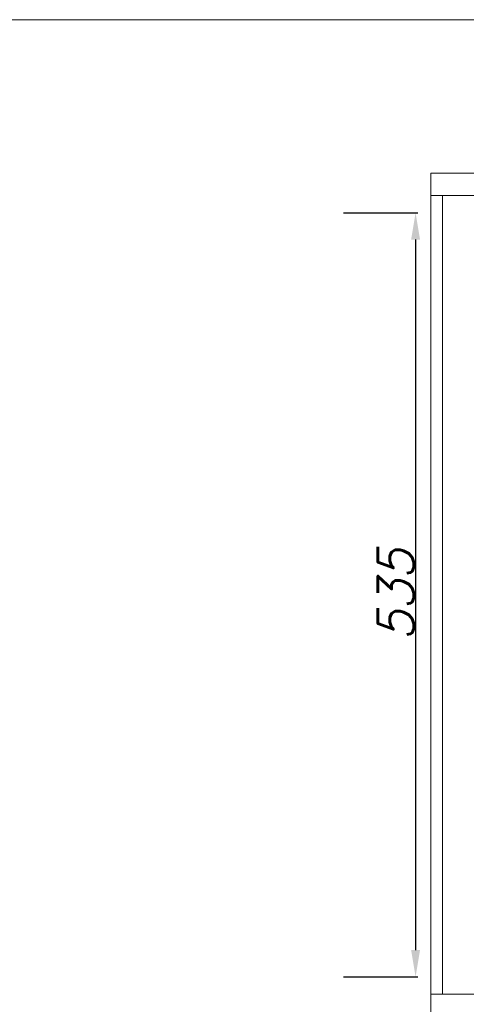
# Model space of a CAD drawing. Header units: millimetres. Extents: x 730 to 10409, y 1134 to 11940.
# Tile 14 of 44: x 2108 to 2357, y 7501 to 8052. Entities that reach past the tile are written whole.
import ezdxf

# ---------------------------------------------------------------- set-up
doc = ezdxf.new("R2010")
doc.units = ezdxf.units.MM
for name, color, linetype, lineweight in [('kontur OBUDOWY', 7, 'Continuous', 5), ('Schematy elektryka', 7, 'Continuous', 9), ('wymiary', 3, 'Continuous', 5)]:
    doc.layers.add(name, color=color, linetype=linetype, lineweight=lineweight)
doc.styles.add('INCOBEX', font='romans.shx', dxfattribs={"oblique": 15})
doc.dimstyles.new('INCOBEX', dxfattribs={"dimtxt": 20, "dimasz": 15, "dimexe": 1.25, "dimexo": 0, "dimgap": 1, "dimtad": 1, "dimdec": 1, "dimtxsty": 'INCOBEX', "dimcen": 2.5, "dimadec": 1, "dimazin": 2, "dimtfac": 1, "dimtdec": 1, "dimtmove": 0, "dimatfit": 3, "dimfxl": 1, "dimarcsym": 0})

# ---------------------------------------------------------------- blocks, each defined once
blk = doc.blocks.new('*D47')
at = {"layer": 'Defpoints', "color": 0, "transparency": 16777216}
for p in [(2288.92, 7943.89), (2288.92, 7516.54), (2329.16, 7516.54)]:
    blk.add_point(p, dxfattribs=at)
at = {"layer": 'wymiary', "color": 0, "lineweight": -2, "transparency": 16777216}
for p, q in [((2288.92, 7943.89), (2330.41, 7943.89)), ((2329.16, 7928.89), (2329.16, 7531.54)), ((2288.92, 7516.54), (2330.41, 7516.54))]:
    blk.add_line(p, q, dxfattribs=at)
at = {"layer": 'wymiary', "color": 0, "transparency": 16777216}
for points in [[(2326.66, 7928.89), (2331.66, 7928.89), (2329.16, 7943.89)], [(2326.66, 7531.54), (2331.66, 7531.54), (2329.16, 7516.54)]]:
    blk.add_solid(points, dxfattribs=at)
at = {"layer": 'wymiary', "color": 0, "transparency": 16777216, "insert": (2318.16, 7730.22), "char_height": 20, "attachment_point": 5, "rotation": 90, "style": 'INCOBEX'}
blk.add_mtext('535', dxfattribs=at)

msp = doc.modelspace()

# ---------------------------------------------------------------- linework, layer by layer
at = {"layer": 'kontur OBUDOWY', "color": 0}
for p, q in [((2337.72, 7495.51), (2337.72, 7966.08)), ((2337.72, 7966.08), (2657.72, 7966.08))]:
    msp.add_line(p, q, dxfattribs=at)
at = {"layer": 'kontur OBUDOWY', "color": 7}
for p, q in [((2337.76, 7953.51), (2462.35, 7953.51)), ((2344.12, 7789.51), (2344.12, 7953.51)), ((2370.12, 7953.51), (2344.12, 7953.51)), ((2344.12, 7647.29), (2344.12, 7789.51)), ((2344.12, 7609.58), (2344.12, 7647.29)), ((2344.12, 7506.94), (2344.12, 7609.58)), ((2339.32, 7506.94), (2462.35, 7506.94))]:
    msp.add_line(p, q, dxfattribs=at)
at = {"layer": 'kontur OBUDOWY', "color": 7, "ltscale": 0.007323}
msp.add_line((2337.72, 7946.94), (2337.95, 7946.94), dxfattribs=at)
at = {"layer": 'kontur OBUDOWY', "color": 7, "ltscale": 0.05}
msp.add_line((2339.32, 7506.94), (2337.72, 7506.94), dxfattribs=at)
at = {"layer": 'Schematy elektryka'}
msp.add_lwpolyline([(755.65, 8051.85), (4955.65, 8051.85), (4955.65, 5081.85), (755.65, 5081.85)], close=True, dxfattribs=at)

# ---------------------------------------------------------------- dimensions: what is measured, and where the dimension line sits
at = {"layer": 'wymiary'}
dim = msp.add_linear_dim(base=(2329.16, 7516.54), p1=(2288.92, 7943.89), p2=(2288.92, 7516.54), angle=90, text='535', dimstyle='INCOBEX', dxfattribs=at)
dim.commit()
dim.dimension.update_dxf_attribs({"geometry": '*D47', "text_midpoint": (2318.16, 7730.22)})

doc.saveas('drawing.dxf')
